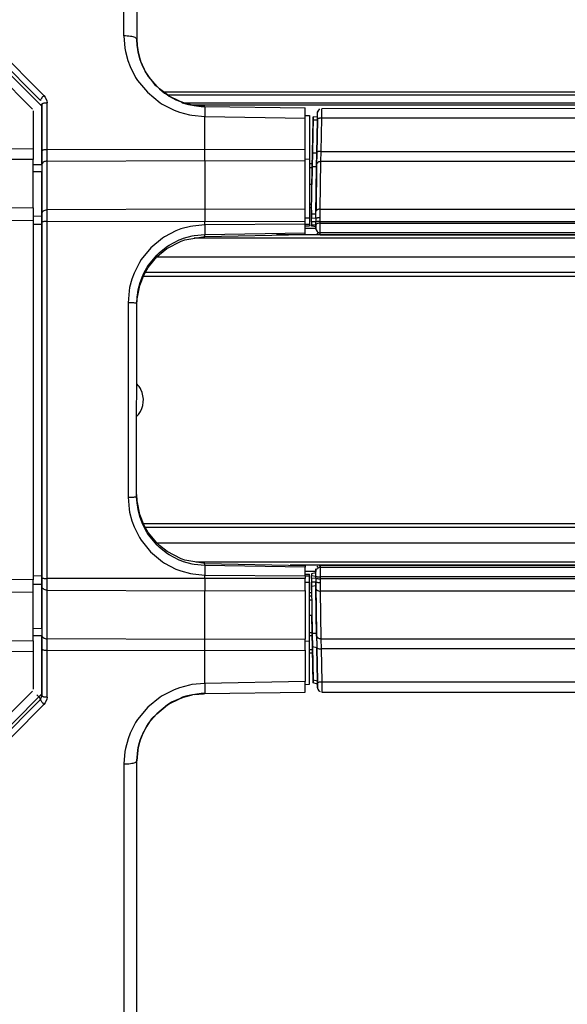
# Model space of a CAD drawing. Header units: millimetres. Extents: x -1041 to -481, y -163 to 556.
# Tile 4 of 36: x -969 to -906, y -18 to 96. Entities that reach past the tile are written whole.
import ezdxf

# ---------------------------------------------------------------- set-up
doc = ezdxf.new("R2010")
doc.units = ezdxf.units.MM

# ---------------------------------------------------------------- blocks, each defined once
blk = doc.blocks.new('Rueckteil__23', base_point=(-988.63, -151.41))
at = {"color": 1, "linetype": 'Continuous'}
for p, q in [((-957, 94.16), (-957, 215.95)), ((-957, 94.16), (-956.89, 92.73)), ((-966.25, 87.26), (-972, 93.04)), ((-956.89, 92.73), (-956.82, 92.36)), ((-956.82, 92.36), (-956.55, 91.33)), ((-956.55, 91.33), (-956.28, 90.61)), ((-956.28, 90.61), (-955.64, 89.36)), ((-955.64, 89.36), (-955.41, 89.01)), ((-955.41, 89.01), (-954.28, 87.64)), ((-966.25, 87.26), (-966.1, 87.08)), ((-966.1, 87.08), (-965.92, 86.64)), ((-965.92, 86.64), (-965.89, 86.41)), ((-954.28, 87.64), (-952.8, 86.43)), ((-965.89, 80.99), (-965.89, 86.41)), ((-952.8, 86.43), (-952.56, 86.28)), ((-952.56, 86.28), (-951.16, 85.56)), ((-951.16, 85.56), (-950.56, 85.34)), ((-947.63, 86.01), (-947.62, 85.26)), ((-950.56, 85.34), (-949.39, 85.03)), ((-949.39, 85.03), (-949.11, 84.98)), ((-949.11, 84.98), (-947.63, 84.85)), ((-947.62, 85.26), (-947.63, 84.85)), ((-947.63, 84.85), (-935.99, 84.63)), ((-947.63, 81.02), (-947.63, 84.85)), ((-947.63, 81.02), (-965.89, 80.99)), ((-965.89, 79.67), (-965.89, 80.99)), ((-947.63, 79.76), (-947.63, 81.02)), ((-935.99, 81), (-947.63, 81.02)), ((-965.89, 79.67), (-947.63, 79.76)), ((-965.89, 74.04), (-965.89, 79.67)), ((-947.63, 79.76), (-947.63, 74.13)), ((-947.63, 79.76), (-935.99, 79.7)), ((-947.63, 74.13), (-965.89, 74.04)), ((-935.99, 74.07), (-947.63, 74.13)), ((-947.63, 74.13), (-947.63, 72.71)), ((-965.89, 72.69), (-965.89, 74.04)), ((-965.89, 72.69), (-947.63, 72.71)), ((-965.89, 31.37), (-965.89, 72.69)), ((-950.4, 71.82), (-950.97, 71.6)), ((-949.29, 72.12), (-950.4, 71.82)), ((-949.03, 72.16), (-949.29, 72.12)), ((-947.63, 72.3), (-949.03, 72.16)), ((-947.63, 72.71), (-935.99, 72.7)), ((-947.63, 72.3), (-947.63, 72.71)), ((-935.99, 72.37), (-947.63, 72.3)), ((-947.63, 72.3), (-947.62, 71.47)), ((-952.52, 70.76), (-953.88, 69.64)), ((-952.29, 70.91), (-952.52, 70.76)), ((-950.97, 71.6), (-952.29, 70.91)), ((-950.38, 70.64), (-950.08, 70.75)), ((-950.08, 70.75), (-949.08, 71.02)), ((-949.08, 71.02), (-948.87, 71.06)), ((-948.87, 71.06), (-947.63, 71.18)), ((-947.62, 71.47), (-947.63, 71.18)), ((-947.63, 71.18), (-935.99, 71.37)), ((-947.63, 70.97), (-947.63, 71.18)), ((-953.88, 69.64), (-954.99, 68.27)), ((-952.88, 69.1), (-951.96, 69.82)), ((-951.96, 69.82), (-951.75, 69.96)), ((-951.75, 69.96), (-950.58, 70.56)), ((-950.58, 70.56), (-950.38, 70.64)), ((-954.15, 67.63), (-953.2, 68.8)), ((-953.2, 68.8), (-952.88, 69.1)), ((-955.2, 67.94), (-955.82, 66.72)), ((-954.99, 68.27), (-955.2, 67.94)), ((-954.65, 66.77), (-954.34, 67.33)), ((-954.34, 67.33), (-954.15, 67.63)), ((-955.82, 66.72), (-956.07, 66.03)), ((-955.11, 65.64), (-954.88, 66.25)), ((-954.88, 66.25), (-954.65, 66.77)), ((-956.33, 65.03), (-956.39, 64.67)), ((-956.07, 66.03), (-956.33, 65.03)), ((-955.34, 64.76), (-955.11, 65.64)), ((-956.39, 64.67), (-956.5, 63.27)), ((-955.45, 63.95), (-955.39, 64.44)), ((-955.39, 64.44), (-955.34, 64.76)), ((-956.5, 63.27), (-956.5, 40.79)), ((-956.5, 40.79), (-956.39, 39.39)), ((-955.45, 40.12), (-955.54, 40.83)), ((-955.39, 39.62), (-955.45, 40.12)), ((-956.39, 39.39), (-956.33, 39.03)), ((-956.33, 39.03), (-956.07, 38.03)), ((-955.34, 39.3), (-955.39, 39.62)), ((-955.11, 38.42), (-955.34, 39.3)), ((-956.07, 38.03), (-955.82, 37.34)), ((-954.88, 37.81), (-955.11, 38.42)), ((-954.65, 37.29), (-954.88, 37.81)), ((-955.82, 37.34), (-955.2, 36.12)), ((-954.34, 36.73), (-954.65, 37.29)), ((-954.15, 36.44), (-954.34, 36.73)), ((-955.2, 36.12), (-954.99, 35.79)), ((-954.99, 35.79), (-953.92, 34.46)), ((-953.16, 35.23), (-954.15, 36.44)), ((-953.92, 34.46), (-952.52, 33.3)), ((-952.88, 34.96), (-953.16, 35.23)), ((-951.96, 34.24), (-952.88, 34.96)), ((-951.75, 34.11), (-951.96, 34.24)), ((-952.52, 33.3), (-952.29, 33.15)), ((-952.29, 33.15), (-950.97, 32.46)), ((-950.58, 33.5), (-951.75, 34.11)), ((-950.38, 33.42), (-950.58, 33.5)), ((-950.08, 33.31), (-950.38, 33.42)), ((-949.08, 33.04), (-950.08, 33.31)), ((-947.63, 32.88), (-947.63, 33.09)), ((-950.97, 32.46), (-950.4, 32.25)), ((-950.4, 32.25), (-949.29, 31.95)), ((-949.29, 31.95), (-949.03, 31.9)), ((-948.87, 33), (-949.08, 33.04)), ((-947.63, 32.88), (-948.87, 33)), ((-935.99, 32.69), (-947.63, 32.88)), ((-947.63, 32.88), (-947.62, 32.65)), ((-947.62, 32.65), (-947.63, 31.76)), ((-947.63, 31.35), (-965.89, 31.37)), ((-965.89, 30.02), (-965.89, 31.37)), ((-949.03, 31.9), (-947.63, 31.76)), ((-947.63, 31.76), (-935.99, 31.69)), ((-947.63, 31.35), (-947.63, 31.76)), ((-935.99, 31.36), (-947.63, 31.35)), ((-947.63, 31.35), (-947.63, 29.93)), ((-965.89, 30.02), (-947.63, 29.93)), ((-965.89, 24.39), (-965.89, 30.02)), ((-947.63, 29.93), (-935.99, 29.99)), ((-947.63, 24.3), (-947.63, 29.93)), ((-947.63, 24.3), (-965.89, 24.39)), ((-965.89, 23.07), (-965.89, 24.39)), ((-935.99, 24.36), (-947.63, 24.3)), ((-947.63, 23.04), (-947.63, 24.3)), ((-965.89, 17.65), (-965.89, 23.07)), ((-965.89, 23.07), (-947.63, 23.04)), ((-947.63, 23.04), (-935.99, 23.06)), ((-947.63, 19.21), (-947.63, 23.04)), ((-935.99, 19.44), (-947.63, 19.21)), ((-951.16, 18.5), (-952.56, 17.78)), ((-950.56, 18.72), (-951.16, 18.5)), ((-949.39, 19.03), (-950.56, 18.72)), ((-949.11, 19.08), (-949.39, 19.03)), ((-947.63, 19.21), (-949.11, 19.08)), ((-947.63, 19.21), (-947.63, 18.05)), ((-965.92, 17.42), (-966.1, 16.99)), ((-965.89, 17.65), (-965.92, 17.42)), ((-952.8, 17.63), (-954.23, 16.47)), ((-952.56, 17.78), (-952.8, 17.63)), ((-972, 11.02), (-966.97, 16.08)), ((-966.97, 16.08), (-966.25, 16.8)), ((-966.1, 16.99), (-966.25, 16.8)), ((-954.23, 16.47), (-955.41, 15.05)), ((-955.41, 15.05), (-955.64, 14.7)), ((-955.64, 14.7), (-956.28, 13.45)), ((-956.52, 12.81), (-956.82, 11.7)), ((-956.28, 13.45), (-956.52, 12.81)), ((-956.82, 11.7), (-956.89, 11.33)), ((-956.89, 11.33), (-957, 9.9)), ((-957, 9.9), (-957, -22.65))]:
    blk.add_line(p, q, dxfattribs=at)
at = {"color": 7, "linetype": 'Continuous'}
for p, q in [((-955.49, 98.97), (-955.49, 93.78)), ((-955.49, 93.78), (-955.45, 93.07)), ((-955.45, 93.07), (-955.49, 93.78)), ((-972.42, 92.47), (-966.66, 86.71)), ((-955.45, 93.07), (-955.39, 92.59)), ((-955.39, 92.59), (-955.45, 93.07)), ((-955.39, 92.59), (-955.34, 92.27)), ((-955.34, 92.27), (-955.39, 92.59)), ((-955.34, 92.27), (-955.11, 91.41)), ((-955.11, 91.41), (-955.34, 92.27)), ((-955.11, 91.41), (-954.98, 91)), ((-954.88, 90.82), (-955.11, 91.41)), ((-954.98, 91), (-954.88, 90.82)), ((-954.88, 90.82), (-954.65, 90.33)), ((-954.65, 90.33), (-954.88, 90.82)), ((-954.65, 90.33), (-954.48, 89.94)), ((-954.34, 89.77), (-954.65, 90.33)), ((-954.48, 89.94), (-954.34, 89.77)), ((-954.34, 89.77), (-954.15, 89.48)), ((-954.15, 89.48), (-954.34, 89.77)), ((-954.15, 89.48), (-953.45, 88.56)), ((-953.16, 88.3), (-954.15, 89.48)), ((-953.45, 88.56), (-953.16, 88.3)), ((-953.16, 88.3), (-952.88, 88.04)), ((-952.88, 88.04), (-953.16, 88.3)), ((-952.88, 88.04), (-952.3, 87.54)), ((-951.95, 87.33), (-952.88, 88.04)), ((-952.3, 87.54), (-951.95, 87.33)), ((-951.95, 87.33), (-951.75, 87.21)), ((-951.75, 87.21), (-951.95, 87.33)), ((-951.75, 87.21), (-950.98, 86.76)), ((-950.57, 86.61), (-951.75, 87.21)), ((-950.98, 86.76), (-950.57, 86.61)), ((-950.57, 86.61), (-950.38, 86.54)), ((-950.38, 86.54), (-950.57, 86.61)), ((-966.49, 86.28), (-966.49, 80.89)), ((-950.38, 86.54), (-950.25, 86.43)), ((-950.07, 86.43), (-950.38, 86.54)), ((-950.25, 86.43), (-949.52, 86.24)), ((-949.07, 86.17), (-950.07, 86.43)), ((-949.52, 86.24), (-949.07, 86.17)), ((-949.07, 86.17), (-948.87, 86.13)), ((-948.87, 86.13), (-949.07, 86.17)), ((-948.87, 86.13), (-948.05, 86)), ((-947.78, 86.03), (-948.87, 86.13)), ((-948.05, 86), (-947.63, 86.01)), ((-947.63, 86.01), (-947.78, 86.03)), ((-947.63, 86.01), (-935.99, 85.83)), ((-935.99, 84.63), (-935.99, 85.83)), ((-935.99, 84.95), (-935.49, 84.94)), ((-935.99, 81), (-935.99, 84.63)), ((-935.49, 84.94), (-935.49, 79.92)), ((-935.99, 79.7), (-935.99, 81)), ((-966.49, 80.89), (-966.49, 79.31)), ((-935.99, 79.93), (-935.49, 79.92)), ((-935.49, 79.92), (-935.49, 73.11)), ((-966.49, 79.31), (-966.49, 73.68)), ((-935.99, 74.07), (-935.99, 79.7)), ((-935.23, 76.98), (-935.49, 76.98)), ((-935.49, 74.69), (-935.27, 74.69)), ((-966.49, 73.68), (-966.49, 73.49)), ((-966.49, 73.2), (-966.49, 73.49)), ((-966.49, 73.49), (-966.49, 73.2)), ((-966.49, 72.62), (-966.49, 73.2)), ((-966.49, 73.2), (-966.49, 72.62)), ((-935.99, 72.7), (-935.99, 74.07)), ((-935.99, 73.12), (-935.49, 73.11)), ((-935.49, 73.11), (-935.49, 72.38)), ((-966.49, 72.62), (-966.49, 31.44)), ((-935.99, 72.37), (-935.99, 72.7)), ((-935.99, 72.37), (-935.49, 72.38)), ((-935.99, 71.37), (-935.99, 72.37)), ((-935.99, 72.18), (-935.49, 72.19)), ((-935.49, 72.38), (-935.49, 72.19)), ((-949.93, 70.58), (-947.63, 70.97)), ((-947.63, 70.97), (-935.99, 71.19)), ((-935.99, 71.19), (-935.99, 71.37)), ((-952.88, 68.88), (-952.01, 69.57)), ((-952.01, 69.57), (-950.38, 70.43)), ((-950.38, 70.43), (-949.93, 70.58)), ((-954.17, 67.37), (-953.2, 68.58)), ((-953.2, 68.58), (-952.88, 68.88)), ((-954.65, 66.55), (-954.17, 67.37)), ((-955.15, 65.27), (-954.65, 66.55)), ((-955.45, 63.72), (-955.15, 65.27)), ((-955.49, 63.21), (-955.45, 63.95)), ((-955.54, 40.83), (-955.49, 63.21)), ((-955.49, 62.98), (-955.45, 63.72)), ((-955.45, 40.34), (-955.49, 41.08)), ((-955.15, 38.78), (-955.45, 40.34)), ((-954.65, 37.52), (-955.15, 38.78)), ((-954.17, 36.68), (-954.65, 37.52)), ((-953.19, 35.48), (-954.17, 36.68)), ((-952.88, 35.18), (-953.19, 35.48)), ((-952, 34.49), (-952.88, 35.18)), ((-950.38, 33.64), (-952, 34.49)), ((-949.92, 33.47), (-950.38, 33.64)), ((-947.63, 33.09), (-949.92, 33.47)), ((-947.63, 33.09), (-935.99, 32.87)), ((-935.99, 32.87), (-935.99, 32.69)), ((-935.99, 31.69), (-935.99, 32.69)), ((-966.49, 31.44), (-966.49, 31.16)), ((-966.49, 30.86), (-966.49, 31.16)), ((-966.49, 31.16), (-966.49, 30.86)), ((-966.49, 30.86), (-966.49, 30.6)), ((-966.49, 30.86), (-966.49, 30.6)), ((-935.99, 31.88), (-935.49, 31.88)), ((-935.99, 31.69), (-935.99, 31.36)), ((-935.99, 31.69), (-935.49, 31.68)), ((-935.99, 29.99), (-935.99, 31.36)), ((-935.99, 30.94), (-935.49, 30.95)), ((-935.49, 31.68), (-935.49, 31.88)), ((-935.49, 30.95), (-935.49, 31.68)), ((-935.49, 24.14), (-935.49, 30.95)), ((-966.49, 30.6), (-966.49, 30.38)), ((-966.49, 30.38), (-966.48, 24.69)), ((-966.44, 30.24), (-966.49, 30.38)), ((-935.99, 29.99), (-935.99, 24.36)), ((-935.49, 29.37), (-935.27, 29.37)), ((-935.26, 28.85), (-935.49, 28.85)), ((-935.23, 27.08), (-935.49, 27.08)), ((-966.48, 24.69), (-966.49, 23.17)), ((-935.99, 23.06), (-935.99, 24.36)), ((-935.99, 24.13), (-935.49, 24.14)), ((-935.49, 19.12), (-935.49, 24.14)), ((-966.49, 23.17), (-966.49, 17.78)), ((-935.99, 23.06), (-935.99, 19.44)), ((-935.99, 18.23), (-935.99, 19.44)), ((-947.63, 18.05), (-935.99, 18.23)), ((-935.99, 19.11), (-935.49, 19.12)), ((-966.66, 17.36), (-972.51, 11.52)), ((-966.66, 17.36), (-966.49, 17.78)), ((-951.75, 16.85), (-950.57, 17.45)), ((-950.57, 17.45), (-951.47, 17.06)), ((-950.57, 17.45), (-950.08, 17.63)), ((-950.21, 17.62), (-950.57, 17.45)), ((-949.84, 17.76), (-950.21, 17.62)), ((-950.08, 17.63), (-949.07, 17.9)), ((-949.07, 17.9), (-949.84, 17.76)), ((-948.05, 18.06), (-949.07, 17.9)), ((-948.87, 17.93), (-947.78, 18.03)), ((-947.63, 18.05), (-948.05, 18.06)), ((-947.78, 18.03), (-947.63, 18.05)), ((-951.95, 16.73), (-953.2, 15.72)), ((-953.2, 15.72), (-951.95, 16.73)), ((-951.75, 16.85), (-951.95, 16.73)), ((-951.95, 16.73), (-951.75, 16.85)), ((-951.47, 17.06), (-951.75, 16.85)), ((-954.15, 14.58), (-953.87, 14.95)), ((-953.8, 15.11), (-954.04, 14.78)), ((-953.87, 14.95), (-953.2, 15.72)), ((-953.2, 15.72), (-953.8, 15.11)), ((-954.88, 13.24), (-954.34, 14.29)), ((-954.34, 14.29), (-954.84, 13.39)), ((-954.15, 14.58), (-954.34, 14.29)), ((-954.34, 14.29), (-954.15, 14.58)), ((-954.04, 14.78), (-954.15, 14.58)), ((-955.11, 12.64), (-955.18, 12.4)), ((-955.18, 12.4), (-955.11, 12.64)), ((-954.88, 13.24), (-955.11, 12.64)), ((-955.11, 12.64), (-954.88, 13.24)), ((-954.84, 13.39), (-954.88, 13.24)), ((-955.39, 11.48), (-955.49, 10.28)), ((-955.49, 10.28), (-955.39, 11.48)), ((-955.34, 11.79), (-955.39, 11.48)), ((-955.39, 11.48), (-955.34, 11.79)), ((-955.18, 12.4), (-955.34, 11.79)), ((-955.34, 11.79), (-955.18, 12.4)), ((-955.5, -22.04), (-955.49, 10.28))]:
    blk.add_line(p, q, dxfattribs=at)
at = {"color": 1, "linetype": 'Continuous'}
for points in [[(-955.49, 93.78), (-955.54, 93.85), (-955.69, 93.97), (-955.93, 94.05), (-956.25, 94.11), (-956.61, 94.15), (-957, 94.16)], [(-966.25, 87.26), (-966.34, 87.17), (-966.48, 87.02), (-966.54, 86.93), (-966.61, 86.82), (-966.66, 86.72), (-966.66, 86.71)], [(-966.66, 86.18), (-966.51, 86.27), (-966.49, 86.28)], [(-965.89, 86.41), (-966.01, 86.4), (-966.19, 86.39), (-966.28, 86.38), (-966.39, 86.33), (-966.48, 86.29), (-966.49, 86.28)], [(-965.89, 80.99), (-966.01, 80.99), (-966.19, 80.98), (-966.28, 80.97), (-966.39, 80.93), (-966.48, 80.89), (-966.49, 80.89)], [(-965.89, 79.67), (-966.1, 79.64), (-966.28, 79.58), (-966.38, 79.51), (-966.49, 79.31)], [(-965.89, 74.04), (-966.03, 74.01), (-966.28, 73.92), (-966.42, 73.83), (-966.44, 73.82)], [(-965.89, 72.69), (-966.01, 72.69), (-966.19, 72.68), (-966.28, 72.67), (-966.39, 72.65), (-966.48, 72.62), (-966.49, 72.62)], [(-955.49, 63.21), (-955.5, 63.21), (-955.6, 63.23), (-955.73, 63.25), (-955.93, 63.26), (-956.23, 63.27), (-956.5, 63.27)], [(-956.5, 40.79), (-956.24, 40.79), (-955.99, 40.8), (-955.84, 40.8), (-955.69, 40.82), (-955.55, 40.83), (-955.54, 40.83)], [(-966.49, 31.44), (-966.48, 31.44), (-966.42, 31.42), (-966.35, 31.4), (-966.23, 31.38), (-966.09, 31.37), (-965.89, 31.37)], [(-966.44, 30.24), (-966.42, 30.23), (-966.28, 30.15), (-966.03, 30.05), (-965.89, 30.02)], [(-966.48, 24.69), (-966.42, 24.61), (-966.28, 24.48), (-966.1, 24.42), (-965.89, 24.39)], [(-966.49, 23.17), (-966.48, 23.17), (-966.42, 23.14), (-966.35, 23.11), (-966.23, 23.09), (-966.01, 23.07), (-965.89, 23.07)], [(-966.66, 17.36), (-966.67, 17.37), (-966.69, 17.44), (-966.73, 17.53), (-966.82, 17.64), (-966.92, 17.76), (-967.08, 17.92)], [(-966.49, 17.78), (-966.51, 17.79), (-966.66, 17.88)], [(-966.66, 17.36), (-966.66, 17.35), (-966.63, 17.28), (-966.59, 17.19), (-966.5, 17.08), (-966.4, 16.96), (-966.25, 16.8)], [(-966.49, 17.78), (-966.48, 17.77), (-966.42, 17.74), (-966.35, 17.7), (-966.23, 17.68), (-966.09, 17.66), (-965.89, 17.65)], [(-957, 9.9), (-956.61, 9.91), (-956.25, 9.95), (-955.93, 10.01), (-955.69, 10.09), (-955.57, 10.16), (-955.49, 10.28)]]:
    blk.add_spline(points, degree=3, dxfattribs=at)
at = {"color": 7, "linetype": 'Continuous'}
blk.add_spline([(-966.44, 73.82), (-966.45, 73.8), (-966.49, 73.68)], degree=3, dxfattribs=at)
blk = doc.blocks.new('Rueckteil-kpl___24', base_point=(-988.63, -151.41))
blk.add_blockref('Rueckteil__23', (-988.63, -151.41))
blk = doc.blocks.new('Seitenteil_rechts__25', base_point=(-954.73, -147.98))
at = {"color": 7, "linetype": 'Continuous'}
for p, q in [((-843.09, 86.4), (-949.95, 86.4)), ((-935.27, 74.28), (-935.49, 74.28)), ((-934.76, 71.86), (-935.99, 71.86)), ((-843.09, 70.77), (-948.84, 70.77)), ((-843.09, 71.13), (-939.31, 71.13)), ((-843.09, 66.77), (-954.52, 66.77)), ((-857.09, 37.27), (-954.5, 37.27)), ((-857.09, 33.27), (-948.66, 33.27)), ((-857.09, 32.9), (-937.75, 32.9)), ((-934.76, 32.17), (-935.99, 32.17)), ((-935.27, 29.71), (-935.49, 29.71)), ((-935.16, 23.1), (-935.49, 23.1))]:
    blk.add_line(p, q, dxfattribs=at)
at = {"color": 1, "linetype": 'Continuous'}
for p, q in [((-843.09, 86.15), (-949, 86.15)), ((-935.18, 79.38), (-935.49, 79.38)), ((-935.19, 78.91), (-935.49, 78.91)), ((-935.27, 74.28), (-935.49, 74.28)), ((-843.09, 68.56), (-953.21, 68.56)), ((-843.09, 66.33), (-954.73, 66.33)), ((-857.09, 37.7), (-954.72, 37.7)), ((-857.09, 35.47), (-953.18, 35.47)), ((-935.27, 29.71), (-935.49, 29.71)), ((-935.19, 25.07), (-935.49, 25.07)), ((-935.18, 24.73), (-935.49, 24.73)), ((-935.16, 23.1), (-935.49, 23.1)), ((-935.15, 22.72), (-935.49, 22.72))]:
    blk.add_line(p, q, dxfattribs=at)
blk = doc.blocks.new('Seitenteil-rechts-kpl___26', base_point=(-954.73, -147.98))
blk.add_blockref('Seitenteil_rechts__25', (-954.73, -147.98))
blk = doc.blocks.new('Dekorleiste_7__27', base_point=(-935.28, 18.2))
at = {"color": 7, "linetype": 'Continuous'}
for p, q in [((-934.76, 32.03), (-935.26, 31.9)), ((-934.77, 31.79), (-934.76, 32.17)), ((-934.76, 32.17), (-934.75, 32.4)), ((-934.75, 32.4), (-934.76, 32.17)), ((-934.75, 32.4), (-934.73, 32.53)), ((-934.66, 32.66), (-934.52, 32.8)), ((-934.38, 32.86), (-934.25, 32.88)), ((-857.09, 32.88), (-934.25, 32.88)), ((-935.27, 31.38), (-935.28, 30.94)), ((-935.28, 30.94), (-935.28, 30.46)), ((-935.28, 30.46), (-935.28, 30.94)), ((-934.78, 30.94), (-935.28, 30.94)), ((-935.27, 31.38), (-935.26, 31.72)), ((-935.26, 31.9), (-935.26, 31.72)), ((-934.78, 30.94), (-934.77, 30.51)), ((-934.77, 31.62), (-934.77, 31.79)), ((-934.77, 31.41), (-934.77, 31.62)), ((-935.28, 30.46), (-935.18, 25)), ((-935.28, 30.02), (-935.28, 30.46)), ((-934.77, 30.51), (-934.68, 25)), ((-935.08, 19.28), (-935.23, 27.08)), ((-935.18, 25), (-935.16, 23.44)), ((-934.68, 25), (-934.65, 23.33)), ((-935.16, 23.44), (-935.09, 19.6)), ((-934.65, 23.33), (-934.58, 19.49)), ((-935.09, 19.6), (-935.08, 19.28)), ((-934.58, 19.49), (-934.58, 19.15)), ((-934.58, 19.15), (-935.08, 19.28)), ((-934.58, 19.15), (-934.58, 18.87)), ((-934.58, 18.87), (-934.57, 18.71)), ((-934.57, 18.71), (-934.55, 18.57)), ((-934.55, 18.57), (-934.42, 18.37)), ((-934.42, 18.37), (-934.26, 18.27)), ((-934.07, 18.23), (-857.09, 18.2))]:
    blk.add_line(p, q, dxfattribs=at)
at = {"color": 1, "linetype": 'Continuous'}
for p, q in [((-934.26, 32.66), (-934.27, 31.55)), ((-934.25, 32.88), (-934.26, 32.66)), ((-934.26, 32.66), (-857.09, 32.66)), ((-934.77, 31.41), (-935.27, 31.38)), ((-935.26, 31.72), (-934.77, 31.62)), ((-934.27, 31.34), (-934.28, 30.91)), ((-934.28, 30.91), (-934.26, 29.91)), ((-934.27, 31.55), (-934.27, 31.34)), ((-857.09, 31.55), (-934.27, 31.55)), ((-857.09, 31.34), (-934.27, 31.34)), ((-934.77, 30.51), (-935.28, 30.46)), ((-934.68, 24.69), (-934.76, 30.2)), ((-934.26, 29.91), (-934.18, 24.4)), ((-857.09, 29.91), (-934.26, 29.91)), ((-934.68, 25), (-935.18, 25)), ((-934.18, 24.4), (-934.15, 23.23)), ((-934.18, 24.4), (-857.09, 24.4)), ((-934.65, 23.33), (-935.16, 23.44)), ((-934.58, 19.49), (-934.65, 23.33)), ((-934.15, 23.23), (-934.09, 19.39)), ((-857.09, 23.23), (-934.15, 23.23)), ((-934.58, 19.49), (-935.09, 19.6)), ((-934.09, 19.39), (-934.07, 18.44)), ((-934.09, 19.39), (-857.09, 19.39)), ((-934.07, 18.44), (-934.07, 18.23))]:
    blk.add_line(p, q, dxfattribs=at)
at = {"color": 7, "linetype": 'Continuous'}
for points in [[(-934.76, 32.17), (-934.76, 32.17), (-934.76, 32.1), (-934.76, 32.02), (-934.76, 31.91), (-934.77, 31.72), (-934.77, 31.62)], [(-934.77, 31.41), (-934.78, 31.19), (-934.78, 30.94)], [(-934.57, 18.71), (-934.57, 18.7), (-934.55, 18.57)]]:
    blk.add_spline(points, degree=3, dxfattribs=at)
at = {"color": 1, "linetype": 'Continuous'}
for points in [[(-934.26, 32.66), (-934.38, 32.63), (-934.6, 32.51), (-934.73, 32.41), (-934.75, 32.4)], [(-934.78, 30.94), (-934.68, 30.94), (-934.53, 30.92), (-934.44, 30.91), (-934.28, 30.91)], [(-934.76, 30.2), (-934.77, 30.61), (-934.78, 30.94)], [(-934.77, 31.62), (-934.67, 31.59), (-934.52, 31.56), (-934.36, 31.55), (-934.27, 31.55)], [(-934.77, 31.41), (-934.68, 31.38), (-934.52, 31.35), (-934.37, 31.34), (-934.27, 31.34)], [(-934.76, 30.2), (-934.76, 30.19), (-934.71, 30.11), (-934.64, 30.02), (-934.54, 29.97), (-934.36, 29.92), (-934.26, 29.91)], [(-934.68, 24.69), (-934.67, 24.04), (-934.65, 23.33)], [(-934.68, 24.69), (-934.67, 24.68), (-934.62, 24.6), (-934.56, 24.51), (-934.46, 24.46), (-934.28, 24.41), (-934.18, 24.4)], [(-934.65, 23.33), (-934.56, 23.29), (-934.4, 23.24), (-934.31, 23.24), (-934.15, 23.23)], [(-934.58, 19.49), (-934.58, 19.47), (-934.58, 19.4), (-934.49, 19.37), (-934.33, 19.4), (-934.18, 19.39), (-934.09, 19.39)], [(-934.57, 18.71), (-934.57, 18.72), (-934.58, 18.79), (-934.58, 18.87), (-934.58, 19.01), (-934.58, 19.24), (-934.58, 19.49)]]:
    blk.add_spline(points, degree=3, dxfattribs=at)
blk = doc.blocks.new('Dekorleiste_6__28', base_point=(-935.28, 71.15))
at = {"color": 7, "linetype": 'Continuous'}
for p, q in [((-934.35, 85.71), (-934.55, 85.47)), ((-843.09, 85.83), (-934.07, 85.71)), ((-935.09, 84.66), (-935.23, 76.98)), ((-935.16, 80.59), (-935.09, 84.43)), ((-935.09, 84.43), (-935.08, 84.82)), ((-935.08, 84.82), (-935.09, 84.66)), ((-934.58, 84.75), (-935.08, 84.82)), ((-934.66, 80.59), (-934.59, 84.43)), ((-934.59, 84.43), (-934.58, 84.75)), ((-934.58, 85.17), (-934.57, 85.32)), ((-934.58, 84.75), (-934.58, 85.17)), ((-934.55, 85.47), (-934.57, 85.32)), ((-935.18, 79.03), (-935.16, 80.59)), ((-934.68, 79.03), (-934.66, 80.59)), ((-935.27, 73.52), (-935.18, 79.03)), ((-934.77, 73.52), (-934.68, 79.03)), ((-935.28, 74.01), (-935.27, 73.52)), ((-935.27, 73.52), (-935.28, 73.09)), ((-935.28, 73.09), (-935.27, 73.52)), ((-935.27, 72.65), (-935.28, 73.09)), ((-934.75, 73.04), (-935.28, 73.09)), ((-934.75, 73.04), (-934.77, 73.52)), ((-935.27, 72.65), (-935.26, 72.31)), ((-935.26, 72.13), (-935.26, 72.31)), ((-934.76, 72.08), (-935.26, 72.13)), ((-934.76, 72.31), (-934.77, 72.65)), ((-934.76, 72.08), (-934.76, 72.31)), ((-934.76, 71.86), (-934.76, 72.08)), ((-934.76, 71.86), (-934.73, 71.71)), ((-934.73, 71.71), (-934.76, 71.86)), ((-934.73, 71.71), (-934.63, 71.52)), ((-934.66, 71.37), (-934.52, 71.23)), ((-934.38, 71.17), (-934.25, 71.15)), ((-934.25, 71.15), (-843.09, 71.15))]:
    blk.add_line(p, q, dxfattribs=at)
at = {"color": 1, "linetype": 'Continuous'}
for p, q in [((-934.09, 84.64), (-934.07, 85.71)), ((-934.59, 84.43), (-935.09, 84.43)), ((-934.59, 84.43), (-934.66, 80.59)), ((-934.15, 80.8), (-934.09, 84.64)), ((-843.09, 84.64), (-934.09, 84.64)), ((-934.66, 80.59), (-935.16, 80.59)), ((-934.18, 79.63), (-934.15, 80.8)), ((-934.15, 80.8), (-843.09, 80.8)), ((-934.68, 79.03), (-935.18, 79.03)), ((-934.68, 79.34), (-934.74, 73.93)), ((-934.26, 74.12), (-934.18, 79.63)), ((-843.09, 79.63), (-934.18, 79.63)), ((-934.28, 73.13), (-934.26, 74.12)), ((-934.26, 74.12), (-843.09, 74.12)), ((-934.77, 73.52), (-935.27, 73.52)), ((-934.27, 72.7), (-934.28, 73.13)), ((-934.77, 72.65), (-935.27, 72.65)), ((-935.26, 72.31), (-934.76, 72.31)), ((-934.27, 72.48), (-934.27, 72.7)), ((-934.27, 72.7), (-843.09, 72.7)), ((-934.26, 71.37), (-934.27, 72.48)), ((-934.27, 72.48), (-843.09, 72.48)), ((-934.25, 71.15), (-934.26, 71.37)), ((-843.09, 71.37), (-934.26, 71.37))]:
    blk.add_line(p, q, dxfattribs=at)
for points in [[(-934.59, 84.43), (-934.58, 84.74), (-934.58, 84.96), (-934.58, 85.22), (-934.56, 85.39), (-934.55, 85.44), (-934.57, 85.32)], [(-934.09, 84.64), (-934.18, 84.64), (-934.33, 84.63), (-934.41, 84.62), (-934.49, 84.6), (-934.55, 84.57), (-934.59, 84.43)], [(-934.66, 80.59), (-934.67, 79.97), (-934.68, 79.34)], [(-934.15, 80.8), (-934.25, 80.8), (-934.4, 80.79), (-934.48, 80.78), (-934.55, 80.76), (-934.62, 80.72), (-934.66, 80.59)], [(-934.18, 79.63), (-934.27, 79.62), (-934.42, 79.59), (-934.5, 79.56), (-934.59, 79.45), (-934.67, 79.36), (-934.68, 79.34)], [(-934.26, 74.12), (-934.36, 74.11), (-934.51, 74.08), (-934.59, 74.05), (-934.66, 73.99), (-934.73, 73.94), (-934.74, 73.93)], [(-934.75, 73.04), (-934.77, 73.43), (-934.74, 73.93)], [(-934.28, 73.13), (-934.37, 73.12), (-934.53, 73.11), (-934.6, 73.09), (-934.68, 73.07), (-934.74, 73.04), (-934.75, 73.04)], [(-934.27, 72.7), (-934.37, 72.69), (-934.52, 72.68), (-934.68, 72.66), (-934.77, 72.65)], [(-934.27, 72.48), (-934.36, 72.48), (-934.52, 72.47), (-934.6, 72.46), (-934.68, 72.39), (-934.75, 72.32), (-934.76, 72.31)], [(-934.73, 71.71), (-934.67, 71.61), (-934.55, 71.46), (-934.37, 71.39), (-934.26, 71.37)]]:
    blk.add_spline(points, degree=3, dxfattribs=at)
at = {"color": 7, "linetype": 'Continuous'}
for points in [[(-934.55, 85.47), (-934.55, 85.45), (-934.57, 85.32)], [(-934.75, 73.04), (-934.77, 72.78), (-934.77, 72.65)], [(-934.76, 72.31), (-934.76, 72.3), (-934.76, 72.2), (-934.76, 72.08), (-934.76, 71.97), (-934.76, 71.87), (-934.76, 71.86)]]:
    blk.add_spline(points, degree=3, dxfattribs=at)
blk = doc.blocks.new('Deckelprofil_seitlich_2__30', base_point=(-955.49, 87.35))
at = {"color": 1, "linetype": 'Continuous'}
for p, q in [((-952.45, 87.71), (-843.09, 87.71)), ((-951.97, 87.35), (-843.09, 87.35))]:
    blk.add_line(p, q, dxfattribs=at)
blk = doc.blocks.new('Senkschraube_ISO14586-C-TX10-A4-2_9x9_5_1_1__67', base_point=(-955.49, 50.15))
at = {"color": 7, "linetype": 'Continuous'}
for p, q in [((-955.29, 53.67), (-955.49, 53.89)), ((-955.49, 50.15), (-955.29, 50.36))]:
    blk.add_line(p, q, dxfattribs=at)
for start, end in [(26.4705, 37.0587), (322.9412, 26.4706)]:
    blk.add_arc((-957.49, 52.02), 2.75, start, end, dxfattribs=at)
blk = doc.blocks.new('Gehaeuse_kpl__68', base_point=(-955.49, -151.96))
for name, p in [('Deckelprofil_seitlich_2__30', (-955.49, 87.35)), ('Seitenteil-rechts-kpl___26', (-954.73, -147.98)), ('Dekorleiste_6__28', (-935.28, 71.15)), ('Senkschraube_ISO14586-C-TX10-A4-2_9x9_5_1_1__67', (-955.49, 50.15)), ('Dekorleiste_7__27', (-935.28, 18.2))]:
    blk.add_blockref(name, p)
blk = doc.blocks.new('Griff__69', base_point=(-1040.84, 12.01))
at = {"color": 7, "linetype": 'Continuous'}
for p, q in [((-967.58, 85.69), (-972.38, 90.49)), ((-966.49, 86.02), (-969.99, 89.52)), ((-967.49, 85.48), (-967.49, 81.14)), ((-966.49, 79.29), (-966.49, 86.02)), ((-967.49, 81.14), (-967.49, 79.88)), ((-967.49, 74.25), (-967.49, 79.88)), ((-966.49, 79.29), (-966.49, 78.43)), ((-966.49, 73.68), (-966.49, 78.43)), ((-967.49, 74.25), (-967.49, 72.83)), ((-966.49, 73.32), (-966.49, 73.68)), ((-966.49, 72.37), (-966.49, 73.32)), ((-967.49, 72.83), (-967.49, 31.21)), ((-966.49, 31.66), (-966.49, 72.37)), ((-967.49, 29.79), (-967.49, 31.21)), ((-966.49, 30.71), (-966.49, 31.66)), ((-967.49, 24.15), (-967.49, 29.79)), ((-966.49, 30.38), (-966.49, 30.71)), ((-966.49, 25.6), (-966.49, 30.38)), ((-966.49, 25.6), (-966.49, 24.74)), ((-967.49, 24.15), (-967.49, 22.89)), ((-966.49, 18.02), (-966.49, 24.74)), ((-967.49, 22.89), (-967.49, 18.55)), ((-972.38, 13.54), (-967.58, 18.34)), ((-969.99, 14.51), (-966.49, 18.02))]:
    blk.add_line(p, q, dxfattribs=at)
at = {"color": 1, "linetype": 'Continuous'}
for p, q in [((-983.05, 81.03), (-967.49, 81.14)), ((-967.49, 79.88), (-983.05, 79.77)), ((-967.49, 79.3), (-966.49, 79.29)), ((-966.49, 78.43), (-967.49, 78.44)), ((-967.49, 74.25), (-979.59, 74.16)), ((-967.49, 73.33), (-966.49, 73.32)), ((-979.59, 72.74), (-967.49, 72.83)), ((-967.49, 72.38), (-966.49, 72.37)), ((-967.49, 31.21), (-979.59, 31.29)), ((-966.49, 31.66), (-967.49, 31.65)), ((-979.59, 29.87), (-967.49, 29.79)), ((-967.49, 30.7), (-966.49, 30.71)), ((-967.49, 25.59), (-966.49, 25.6)), ((-983.05, 24.26), (-967.49, 24.15)), ((-966.49, 24.74), (-967.49, 24.74)), ((-967.49, 22.89), (-983.05, 23))]:
    blk.add_line(p, q, dxfattribs=at)
blk = doc.blocks.new('L10-für-dxf-Internet__92', base_point=(-1040.84, -162.98))
for name, p in [('Gehaeuse_kpl__68', (-955.49, -151.96)), ('Rueckteil-kpl___24', (-988.63, -151.41)), ('Griff__69', (-1040.84, 12.01))]:
    blk.add_blockref(name, p)
blk = doc.blocks.new('SA_LinksB', base_point=(-811, 178))
blk.add_blockref('L10-für-dxf-Internet__92', (-1040.84, -162.98))

msp = doc.modelspace()

# ---------------------------------------------------------------- block references
msp.add_blockref('SA_LinksB', (-811, 178))

doc.saveas('drawing.dxf')
